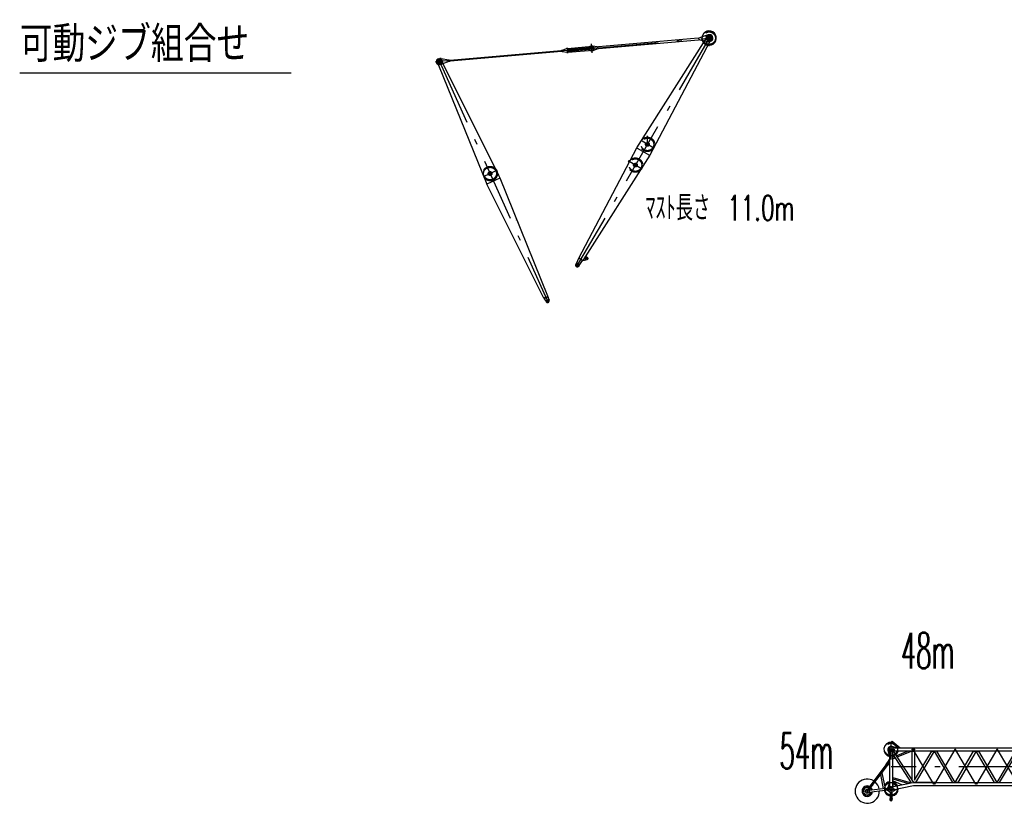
# Model space of a CAD drawing. Extents: x 2355 to 145802, y 9919 to 95870.
# Tile 24 of 60: x 11816 to 53090, y 58734 to 91622. Entities that reach past the tile are written whole.
import ezdxf
from ezdxf.enums import TextEntityAlignment as Align

# ---------------------------------------------------------------- set-up
doc = ezdxf.new("R2010")
doc.units = 0
doc.header["$LTSCALE"] = 87.5
doc.linetypes.add('CENTER', pattern=[50.5, 30, -9, 2.5, -9])
doc.linetypes.add('HIDDEN', pattern=[12.6, 8.4, -4.2])
doc.layers.add('11', color=7, linetype='CONTINUOUS')
doc.layers.add('13', color=216, linetype='CONTINUOUS')
doc.styles.get("Standard").update_dxf_attribs({"font": 'txt', "bigfont": 'bigfont'})

# ---------------------------------------------------------------- blocks, each defined once
blk = doc.blocks.new('*G2')
at = {"layer": '11', "color": 7, "linetype": 'CONTINUOUS'}
for p, q in [((48266, 61132), (48266, 61132)), ((48297, 61150), (48297, 61150)), ((48354, 61341), (48393, 61387)), ((48598, 61134), (48354, 61341)), ((48369, 61164), (48605, 61098)), ((48393, 61387), (48729, 61100)), ((48507, 61097), (48397, 61097)), ((48397, 61097), (48582, 61097)), ((48598, 61134), (48641, 61096)), ((48611, 61097), (49280, 61097)), ((48729, 61100), (48734, 61097)), ((49280, 60964), (49280, 61097)), ((49280, 61097), (53709, 61097)), ((49280, 61097), (49280, 60964)), ((53715, 61097), (53815, 61097)), ((48273, 60785), (48215, 60994)), ((48279, 60785), (48273, 60785)), ((48279, 60979), (48279, 60785)), ((48279, 60979), (48279, 60515)), ((48412, 59467), (48412, 60979)), ((48412, 60850), (48412, 60964)), ((48412, 60964), (48437, 60964)), ((49280, 60964), (48412, 60964)), ((49194, 59631), (48412, 60850)), ((48412, 60710), (48483, 60739)), ((48412, 60645), (48516, 60687)), ((48437, 60964), (49282, 59646)), ((48465, 60964), (48452, 60940)), ((48593, 60964), (48465, 60964)), ((48521, 60832), (48526, 60835)), ((48526, 60835), (48593, 60959)), ((48561, 60771), (49033, 60964)), ((48593, 60959), (48593, 60964)), ((48594, 60719), (49193, 60964)), ((49231, 59726), (49231, 60964)), ((49231, 60964), (49320, 60964)), ((53709, 60964), (49280, 60964)), ((49320, 59742), (50046, 60964)), ((49320, 60964), (49320, 59742)), ((50150, 60964), (49367, 59646)), ((50046, 60964), (50150, 60964)), ((50157, 60964), (50925, 59646)), ((50259, 60964), (50157, 60964)), ((51031, 59641), (50259, 60964)), ((51035, 59646), (51803, 60964)), ((51906, 60964), (51137, 59646)), ((51803, 60964), (51906, 60964)), ((51913, 60964), (52015, 60964)), ((52681, 59646), (51913, 60964)), ((52015, 60964), (52784, 59646)), ((52791, 59646), (53576, 60967)), ((52894, 59646), (53615, 60858)), ((53615, 60964), (53615, 59646)), ((53715, 60962), (53815, 60962)), ((53716, 59647), (53716, 60962)), ((48135, 60403), (47502, 59553)), ((47529, 59473), (48191, 60361)), ((48135, 60403), (48136, 60412)), ((48191, 60361), (48135, 60403)), ((48136, 60412), (48144, 60423)), ((48136, 60412), (48200, 60364)), ((48144, 60423), (48167, 60468)), ((48167, 60468), (48175, 60479)), ((48177, 60388), (48177, 60388)), ((48177, 60386), (48177, 60386)), ((48177, 60383), (48177, 60383)), ((48266, 60611), (48190, 60494)), ((48200, 60364), (48191, 60361)), ((48208, 60375), (48200, 60364)), ((48245, 60410), (48208, 60375)), ((48209, 60509), (48209, 60515)), ((48209, 60515), (48279, 60515)), ((48279, 60509), (48209, 60509)), ((48237, 60402), (48239, 60398)), ((48239, 60398), (48279, 60398)), ((48254, 60421), (48245, 60410)), ((48279, 60611), (48266, 60611)), ((48279, 60515), (48279, 60611)), ((48279, 60515), (48302, 60515)), ((48279, 60509), (48279, 59437)), ((48279, 60398), (48279, 60509)), ((48302, 60509), (48279, 60509)), ((48302, 60515), (48302, 60509)), ((48032, 59386), (47910, 59984)), ((47959, 60049), (48092, 59392)), ((48412, 59862), (49191, 59636)), ((47453, 59487), (47363, 59367)), ((47419, 59325), (47529, 59473)), ((47502, 59553), (47453, 59487)), ((47578, 59539), (47529, 59473)), ((48215, 59437), (48274, 59630)), ((48274, 59630), (48279, 59630)), ((48279, 59630), (48279, 59437)), ((48382, 59461), (49262, 59645)), ((49282, 59513), (48410, 59330)), ((48412, 59799), (49077, 59606)), ((48418, 59711), (48412, 59711)), ((48412, 59711), (48412, 59479)), ((48412, 59479), (48412, 59627)), ((48412, 59627), (48418, 59627)), ((48412, 59479), (48425, 59469)), ((48425, 59469), (48412, 59479)), ((48801, 59555), (48418, 59711)), ((48418, 59627), (48572, 59506)), ((48572, 59506), (48573, 59501)), ((48803, 59549), (48801, 59555)), ((49275, 59646), (50205, 59646)), ((50205, 59646), (49275, 59646)), ((50205, 59513), (49282, 59513)), ((50205, 59646), (53709, 59646)), ((53709, 59513), (50205, 59513)), ((50925, 59646), (51031, 59641)), ((51137, 59646), (51028, 59646)), ((53709, 59646), (53715, 59647)), ((53709, 59513), (53715, 59512)), ((53715, 59647), (53715, 59512)), ((53715, 59647), (53815, 59647)), ((53715, 59512), (53815, 59512)), ((53873, 59546), (53873, 59614)), ((47421, 59248), (47426, 59248)), ((48112, 59394), (47423, 59319)), ((47426, 59248), (47845, 59295)), ((47486, 59415), (47534, 59331)), ((47851, 59295), (48120, 59325)), ((48092, 59392), (48032, 59386)), ((48112, 59394), (48120, 59400)), ((48120, 59325), (48112, 59394)), ((48120, 59400), (48133, 59402)), ((48120, 59400), (48129, 59321)), ((48129, 59321), (48120, 59325)), ((48142, 59322), (48129, 59321)), ((48133, 59402), (48182, 59416)), ((48192, 59319), (48142, 59322)), ((48182, 59416), (48195, 59418)), ((48192, 59417), (48192, 59423)), ((48192, 59423), (48196, 59423)), ((48206, 59320), (48192, 59319)), ((48192, 59313), (48192, 59319)), ((48282, 59260), (48192, 59313)), ((48206, 59309), (48206, 59308)), ((48219, 59324), (48219, 59324)), ((48305, 59251), (48305, 58978)), ((48385, 58978), (48385, 59251)), ((48575, 59360), (48424, 59269)), ((48574, 59365), (48575, 59360)), ((48295, 58941), (48295, 58931)), ((48395, 58931), (48395, 58941))]:
    blk.add_line(p, q, dxfattribs=at)
at = {"layer": '11', "color": 7, "linetype": 'CENTER'}
for p, q in [((48345, 60613), (48345, 61341)), ((53727, 61097), (53733, 61097)), ((53815, 61164), (53815, 59407)), ((53815, 61097), (53815, 60962)), ((53815, 61096), (53815, 60963)), ((50138, 59580), (49276, 61030)), ((51016, 61030), (50169, 59580)), ((51047, 61030), (51016, 61030)), ((51894, 59580), (51047, 61030)), ((52772, 61030), (51925, 59580)), ((52803, 61030), (52772, 61030)), ((53665, 59580), (52803, 61030)), ((53733, 60962), (53722, 60962)), ((53815, 61030), (53744, 61030)), ((53927, 61030), (53815, 61030)), ((48159, 60376), (48247, 60494)), ((48161, 60479), (48257, 60407)), ((53815, 60305), (48345, 60305)), ((48345, 58865), (48345, 59490)), ((50169, 59580), (50138, 59580)), ((51925, 59580), (51894, 59580)), ((53888, 59580), (53704, 59580)), ((53733, 59512), (53722, 59512)), ((53727, 59647), (53733, 59647)), ((53815, 59647), (53815, 59512)), ((53815, 59647), (53815, 59512)), ((47436, 59285), (47255, 59285)), ((47345, 59376), (47345, 59335)), ((47345, 59368), (47345, 59348)), ((47345, 59335), (47345, 59191)), ((47345, 59202), (47345, 59222)), ((48108, 59359), (48255, 59375)), ((48247, 59385), (48481, 59385)), ((48289, 58936), (48402, 58936))]:
    blk.add_line(p, q, dxfattribs=at)
at = {"layer": '11', "color": 7, "linetype": 'HIDDEN'}
for p, q in [((48238, 61030), (48507, 61030)), ((48144, 60423), (48208, 60375)), ((48295, 58941), (48295, 58931)), ((48395, 58931), (48395, 58941))]:
    blk.add_line(p, q, dxfattribs=at)
at = {"layer": '11', "color": 7, "linetype": 'CONTINUOUS'}
blk.add_lwpolyline([(47401, 59419), (47402, 59419)], dxfattribs=at)
at = {"layer": '11', "color": 7, "linetype": 'HIDDEN'}
for centre, radius in [((48345, 61030), 264), ((49276, 61030), 44.5), ((48209, 60443), 22.5)]:
    blk.add_circle(centre, radius, dxfattribs=at)
at = {"layer": '11', "color": 7, "linetype": 'CONTINUOUS'}
for centre, radius in [((48345, 61030), 84.3), ((48345, 61030), 76), ((53815, 61030), 25.5), ((48209, 60443), 17.1), ((48345, 59385), 84), ((48345, 59385), 80), ((53815, 59580), 25.5), ((47345, 59285), 84.1), ((48192, 59368), 30), ((48192, 59368), 22.5), ((48192, 59368), 22.5), ((48345, 58936), 45), ((48345, 58936), 26)]:
    blk.add_circle(centre, radius, dxfattribs=at)
at = {"layer": '11', "color": 7, "linetype": 'CENTER'}
blk.add_circle((48345, 59385), 264, dxfattribs=at)
at = {"layer": '11', "color": 7, "linetype": 'CONTINUOUS'}
for centre, radius, start, end in [((48345, 61030), 302, 85.1691, 171.5717), ((48345, 61030), 135, 78.7705, -164.4553), ((53820, 61030), 67.5, 0, 90), ((48345, 61030), 302, 171.5731, -102.7424), ((48345, 61030), 301, -77.2596, -65.1908), ((48345, 61030), 301, -49.4625, -12.7161), ((53820, 61030), 67.5, -90, 0), ((48214, 60450), 49, -36.711, 143.288), ((47345, 59285), 508, 57.2405, 1.1918), ((47345, 59285), 218, 62.5375, 176.3495), ((47345, 59285), 167, 65.4024, -150.5555), ((47345, 59285), 158, 66.0663, -150.5556), ((47345, 59285), 218, 12.8731, 44.0409), ((47345, 59285), 508, 9.0935, 49.3381), ((48345, 59385), 302, 102.7397, 157.0671), ((48196, 59443), 20, -90, -16.8074), ((48345, 59385), 302, 24.5846, 77.257), ((49275, 59580), 66.3, 90, 101.8779), ((49275, 59580), 66.4, 90, 101.8555), ((53820, 59580), 67.5, 0, 90), ((53820, 59580), 67.5, -90, 0), ((47345, 59285), 218, 176.3495, -36.7462), ((47345, 59285), 167, -150.5558, -9.3653), ((47345, 59285), 158, -150.5572, -10.2319), ((47345, 59285), 218, -36.7456, -5.6433), ((47345, 59285), 508, -12.0368, 1.19), ((48345, 59385), 301, -167.0294, -89.9997), ((48201, 59369), 49, -83.7358, 96.262), ((48345, 59385), 140, -116.7166, -55.7048), ((48345, 59385), 301, -82.3808, -1.0263), ((48345, 58941), 50, 150.0579, 179.9992), ((48345, 58931), 50, 180, 0), ((48280, 58978), 25, -29.8975, -0.0008), ((48410, 58978), 24.9, 180, -150.0785), ((48345, 58941), 50, 0, 29.8832)]:
    blk.add_arc(centre, radius, start, end, dxfattribs=at)
at = {"layer": '11', "color": 7, "linetype": 'HIDDEN'}
for centre, radius, start, end in [((48280, 58978), 25, -29.8957, -0.0008), ((48410, 58978), 24.9, 180, -150.082)]:
    blk.add_arc(centre, radius, start, end, dxfattribs=at)
blk = doc.blocks.new('*G176')
at = {"layer": '11', "color": 7, "linetype": 'CENTER'}
for p, q in [((40776, 90949), (35149, 81258)), ((40605, 90914), (40813, 90794)), ((40813, 90794), (40820, 90790)), ((38132, 86472), (38132, 86760)), ((38392, 86244), (37904, 86527)), ((37342, 85667), (37364, 85705)), ((37888, 85376), (37399, 85659)), ((35116, 81381), (35272, 81292)), ((35629, 81587), (35531, 81643)), ((35610, 81655), (35561, 81568))]:
    blk.add_line(p, q, dxfattribs=at)
at = {"layer": '11', "color": 7, "linetype": 'CONTINUOUS'}
for p, q in [((40575, 90803), (40612, 90887)), ((40595, 90896), (40615, 90931)), ((40597, 90891), (40595, 90896)), ((40597, 90892), (40620, 90931)), ((40800, 90774), (40597, 90891)), ((40612, 90887), (40622, 90904)), ((40615, 90931), (40620, 90931)), ((40620, 90931), (40824, 90814)), ((40774, 90961), (40774, 90961)), ((40802, 90765), (40832, 90817)), ((40833, 90813), (40806, 90766)), ((40813, 90793), (40828, 90819)), ((40828, 90819), (40832, 90817)), ((40832, 90817), (40833, 90813)), ((37688, 86249), (40575, 90803)), ((40749, 90703), (38224, 85937)), ((40740, 90708), (40575, 90803)), ((40749, 90703), (40740, 90708)), ((40803, 90776), (40749, 90703)), ((40797, 90767), (40813, 90793)), ((40802, 90765), (40797, 90767)), ((40806, 90766), (40802, 90765)), ((40813, 90794), (40803, 90776)), ((38080, 86452), (38087, 86458)), ((38149, 86470), (38152, 86469)), ((35248, 81629), (37688, 86249)), ((38224, 85937), (35421, 81528)), ((37688, 86249), (37697, 86244)), ((37696, 86243), (38215, 85942)), ((38215, 85942), (38224, 85937)), ((37370, 85647), (37341, 85668)), ((37363, 85706), (37394, 85692)), ((35247, 81606), (35140, 81385)), ((35140, 81385), (35141, 81384)), ((35257, 81624), (35247, 81606)), ((35257, 81624), (35248, 81629)), ((35412, 81533), (35256, 81623)), ((35262, 81314), (35263, 81313)), ((35263, 81313), (35408, 81524)), ((35411, 81534), (35407, 81536)), ((35421, 81528), (35412, 81533)), ((35421, 81533), (35558, 81556)), ((35584, 81671), (35549, 81690)), ((35558, 81556), (35564, 81567)), ((35578, 81661), (35584, 81671))]:
    blk.add_line(p, q, dxfattribs=at)
at = {"layer": '11', "color": 7, "linetype": 'HIDDEN'}
for p, q in [((40349, 89982), (40349, 89982)), ((38055, 86402), (38052, 86404)), ((38179, 86331), (38176, 86333)), ((35257, 81624), (35252, 81615)), ((35408, 81525), (35412, 81533))]:
    blk.add_line(p, q, dxfattribs=at)
at = {"layer": '11', "color": 7, "linetype": 'CONTINUOUS'}
for points in [[(40824, 90814), (40824, 90813)], [(40844, 91070), (40845, 91071)], [(40801, 90773), (40801, 90773), (40801, 90773), (40801, 90774), (40801, 90774), (40801, 90774), (40801, 90774), (40801, 90774), (40801, 90774), (40801, 90774), (40800, 90774)], [(35549, 81690), (35547, 81692), (35546, 81693), (35544, 81695), (35542, 81696), (35541, 81698), (35539, 81700), (35538, 81702), (35537, 81704), (35536, 81706), (35536, 81708)]]:
    blk.add_lwpolyline(points, dxfattribs=at)
at = {"layer": '11', "color": 7, "linetype": 'HIDDEN'}
for points in [[(40845, 91071), (40845, 91071)], [(35535, 81709), (35536, 81709)]]:
    blk.add_lwpolyline(points, dxfattribs=at)
for centre, radius in [((40717, 90849), 264), ((38131, 86395), 301), ((38131, 86395), 264), ((38131, 86395), 77), ((38131, 86395), 60), ((38131, 86395), 60), ((37627, 85527), 301), ((37627, 85527), 264), ((37627, 85527), 77)]:
    blk.add_circle(centre, radius, dxfattribs=at)
at = {"layer": '11', "color": 7, "linetype": 'CONTINUOUS'}
for centre, radius in [((40717, 90849), 125), ((40717, 90849), 88), ((40717, 90849), 80), ((37354, 85686), 11.5), ((35194, 81336), 45), ((35194, 81336), 30), ((35585, 81612), 50), ((35585, 81612), 30)]:
    blk.add_circle(centre, radius, dxfattribs=at)
at = {"layer": '11', "color": 7, "linetype": 'CENTER'}
blk.add_circle((37627, 85527), 55, dxfattribs=at)
at = {"layer": '11', "color": 7, "linetype": 'HIDDEN'}
for radius, start, end in [(301, 107.7005, -175.2614), (302, -140.8427, -87.4556)]:
    blk.add_arc((40718, 90849), radius, start, end, dxfattribs=at)
at = {"layer": '11', "color": 7, "linetype": 'CONTINUOUS'}
for centre, radius, start, end in [((40718, 90849), 302, -175.5033, -140.8877), ((40717, 90849), 110, 121.1798, 149.8613), ((40718, 90849), 301, -87.4373, 107.7222), ((40717, 90849), 110, -29.87, 120.2849), ((37354, 85686), 22, 65.7569, -126.052), ((35194, 81336), 74, -32.4679, -33.7987), ((35194, 81336), 72, 137.9898, 137.8331), ((35425, 81513), 20, 99.8896, 145.5125), ((35585, 81612), 62, 96.1073, -116.3898)]:
    blk.add_arc(centre, radius, start, end, dxfattribs=at)
blk = doc.blocks.new('*G177')
at = {"layer": '11', "color": 7, "linetype": 'CENTER'}
for p, q in [((35960, 90435), (40890, 90864)), ((40731, 90692), (40707, 90977)), ((35980, 90437), (35611, 90404)), ((35811, 90236), (35779, 90605))]:
    blk.add_line(p, q, dxfattribs=at)
at = {"layer": '11', "color": 7, "linetype": 'CONTINUOUS'}
for p, q in [((40263, 90846), (36075, 90481)), ((40631, 90972), (40314, 90857)), ((40706, 90985), (40682, 90984)), ((40729, 90988), (40706, 90985)), ((35787, 90517), (35757, 90515)), ((35791, 90517), (35787, 90517)), ((36023, 90483), (35843, 90515)), ((35858, 90335), (36030, 90398)), ((36081, 90409), (40269, 90774)), ((40321, 90772), (40654, 90713)), ((40706, 90711), (40753, 90715)), ((35774, 90321), (35807, 90324))]:
    blk.add_line(p, q, dxfattribs=at)
for centre, radius in [((40718, 90849), 125), ((40718, 90849), 54.1), ((35795, 90421), 40)]:
    blk.add_circle(centre, radius, dxfattribs=at)
for centre, radius, start, end in [((40246, 91045), 200, -85.0163, -70.0233), ((40700, 90784), 201, 95.0418, 109.9896), ((40741, 90851), 137, -85.02, 94.9772), ((35766, 90418), 97, 94.9723, -85.0203), ((35808, 90318), 200, 79.9766, 94.9739), ((36058, 90680), 200, -100.0172, -85.0158), ((36099, 90210), 200, 94.9758, 109.9773), ((40287, 90575), 200, 79.9773, 94.9754), ((40689, 90910), 200, -100.022, -85.0308), ((35790, 90523), 200, -85.0226, -70.0161)]:
    blk.add_arc(centre, radius, start, end, dxfattribs=at)
blk = doc.blocks.new('*G179')
at = {"layer": '11', "color": 7, "linetype": 'CENTER'}
for p, q in [((35925, 90432), (29253, 89851)), ((35804, 90327), (35787, 90512)), ((34804, 90282), (34795, 90380))]:
    blk.add_line(p, q, dxfattribs=at)
at = {"layer": '11', "color": 7, "linetype": 'CONTINUOUS'}
for p, q in [((34570, 90348), (34742, 90410)), ((34793, 90421), (35809, 90510)), ((34794, 90377), (35702, 90456)), ((35702, 90456), (35725, 90456)), ((35725, 90456), (35792, 90461)), ((29391, 89987), (29432, 89991)), ((29484, 89989), (29802, 89933)), ((29854, 89930), (34519, 90337)), ((34523, 90283), (29859, 89877)), ((34756, 90249), (34576, 90280)), ((35709, 90370), (34803, 90291)), ((35824, 90335), (34808, 90246)), ((35732, 90374), (35709, 90370)), ((35800, 90380), (35732, 90374)), ((29454, 89744), (29412, 89740)), ((29808, 89865), (29505, 89755))]:
    blk.add_line(p, q, dxfattribs=at)
for centre, radius, start, end in [((34808, 90228), 194, 94.5223, 109.9653), ((35795, 90421), 41, -82.88, 94.9873), ((35816, 90422), 88, -85.0241, 94.9827), ((29402, 89864), 124, 94.9784, -85.0216), ((29450, 89792), 200, 79.9792, 94.9735), ((34501, 90536), 200, -85.0269, -70.0283), ((34540, 90078), 206, 79.9708, 94.5318), ((34799, 90334), 43, 97.12, -85.0275), ((34791, 90446), 200, -100.0129, -85.0271), ((29439, 89937), 194, -85.4805, -70.0167), ((29838, 90136), 206, -100.0295, -85.4757), ((29876, 89677), 200, 94.984, 109.9794)]:
    blk.add_arc(centre, radius, start, end, dxfattribs=at)
blk = doc.blocks.new('*G178')
at = {"layer": '11', "color": 7, "linetype": 'CENTER'}
blk.add_line((29409, 89989), (29430, 89742), dxfattribs=at)
at = {"layer": '11', "color": 7, "linetype": 'CONTINUOUS'}
blk.add_circle((29420, 89865), 40, dxfattribs=at)
blk.add_blockref('*G179', (0, 0), dxfattribs=at)
blk = doc.blocks.new('*G180')
at = {"layer": '11', "color": 7, "linetype": 'CONTINUOUS'}
for p, q in [((29293, 89830), (29296, 89832)), ((29309, 89793), (29293, 89830)), ((29296, 89832), (29509, 89931)), ((29314, 89793), (29296, 89832)), ((29314, 89793), (29309, 89793)), ((29529, 89890), (29314, 89793)), ((29319, 89820), (29327, 89802)), ((29327, 89802), (29375, 89722)), ((29373, 89724), (29547, 89802)), ((29375, 89722), (31393, 84735)), ((29507, 89938), (29512, 89940)), ((29520, 89910), (29507, 89938)), ((29512, 89940), (29516, 89938)), ((29537, 89885), (29512, 89940)), ((29516, 89938), (29538, 89889)), ((29528, 89892), (29520, 89911)), ((29532, 89883), (29520, 89910)), ((29555, 89807), (29528, 89892)), ((29537, 89885), (29532, 89883)), ((29538, 89889), (29537, 89885)), ((29547, 89802), (29555, 89807)), ((31908, 85091), (29555, 89807)), ((31962, 84982), (31935, 85037)), ((31393, 84735), (31399, 84722)), ((31949, 84974), (31397, 84726)), ((33782, 79947), (31399, 84722)), ((31962, 84981), (31949, 84974)), ((33961, 80040), (31962, 84982)), ((33795, 79944), (33782, 79947)), ((33958, 80022), (33793, 79948)), ((33793, 79948), (33802, 79928)), ((33966, 80002), (33802, 79928)), ((33802, 79928), (33881, 79803)), ((33955, 80028), (33961, 80040)), ((33959, 80018), (33955, 80028)), ((33966, 80002), (33958, 80022)), ((34010, 79854), (33966, 80002))]:
    blk.add_line(p, q, dxfattribs=at)
at = {"layer": '11', "color": 7, "linetype": 'CENTER'}
for p, q in [((29301, 89812), (29520, 89910)), ((29465, 89765), (29374, 89966)), ((29485, 89720), (33970, 79774)), ((29520, 89910), (29527, 89914)), ((31812, 85295), (31297, 85062)), ((34024, 79875), (33860, 79801))]:
    blk.add_line(p, q, dxfattribs=at)
at = {"layer": '11', "color": 7, "linetype": 'HIDDEN'}
for p, q in [((31521, 85246), (31512, 85244)), ((31935, 85037), (31908, 85091)), ((31553, 84786), (31555, 84788)), ((31675, 84858), (31679, 84860)), ((32646, 83224), (32644, 83228))]:
    blk.add_line(p, q, dxfattribs=at)
at = {"layer": '11', "color": 7, "linetype": 'CONTINUOUS'}
blk.add_lwpolyline([(29509, 89931), (29510, 89931)], dxfattribs=at)
for centre, radius in [((29419, 89865), 81), ((29419, 89865), 54.1), ((33942, 79838), 45), ((33942, 79838), 40)]:
    blk.add_circle(centre, radius, dxfattribs=at)
at = {"layer": '11', "color": 7, "linetype": 'HIDDEN'}
for radius in [302, 264, 77]:
    blk.add_circle((31537, 85171), radius, dxfattribs=at)
at = {"layer": '11', "color": 7, "linetype": 'CENTER'}
for radius in [277, 55]:
    blk.add_circle((31537, 85171), radius, dxfattribs=at)
at = {"layer": '11', "color": 7, "linetype": 'CONTINUOUS'}
blk.add_arc((29420, 89865), 110, 24.2767, -155.7233, dxfattribs=at)
at = {"layer": '11', "color": 7, "linetype": 'HIDDEN'}
for centre, radius, start, end in [((31537, 85171), 77, 119.3281, 140.0364), ((31537, 85171), 77, 68.5133, 89.2231), ((33942, 79838), 70, -147.8635, 16.4066)]:
    blk.add_arc(centre, radius, start, end, dxfattribs=at)

msp = doc.modelspace()

# ---------------------------------------------------------------- linework, layer by layer
at = {"layer": '13', "color": 216, "linetype": 'CONTINUOUS'}
msp.add_line((11816, 89400), (23190, 89400), dxfattribs=at)

# ---------------------------------------------------------------- block references
at = {"layer": '11', "color": 7, "linetype": 'CONTINUOUS'}
for name in ['*G176', '*G177', '*G178', '*G180', '*G2']:
    msp.add_blockref(name, (0, 0), dxfattribs=at)

# ---------------------------------------------------------------- texts
at = {"layer": '11', "color": 7, "linetype": 'CONTINUOUS', "width": 0.625}
msp.add_text('ﾏｽﾄ長さ\u300011.0m', height=1050, dxfattribs=at).set_placement((38040, 82890), align=Align.BOTTOM_LEFT)
at = {"layer": '13', "color": 216, "linetype": 'CONTINUOUS'}
for s, width, p in [('可動ジブ組合せ', 0.833333, (11816, 89400)), ('48m', 0.5, (48750, 63970)), ('54m', 0.5, (43670, 59770))]:
    msp.add_text(s, height=1500, dxfattribs=dict(at, width=width)).set_placement(p, align=Align.BOTTOM_LEFT)

doc.saveas('drawing.dxf')
